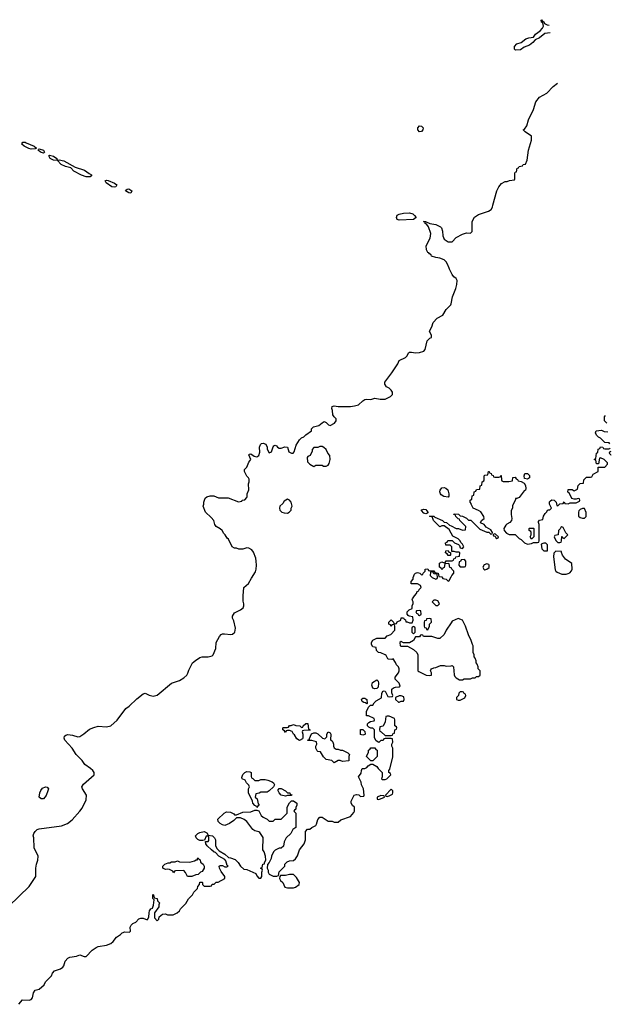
# Model space of a CAD drawing. Header units: inches. Extents: x 2674045 to 2721798, y 838094 to 949477.
# Tile 18 of 27: x 2705757 to 2711575, y 902772 to 912454. Entities that reach past the tile are written whole.
import ezdxf

# ---------------------------------------------------------------- set-up
doc = ezdxf.new("R2010")
doc.units = ezdxf.units.IN
doc.header["$MEASUREMENT"] = 0
for name, color, linetype in [('C7900', 7, 'Continuous'), ('C7901', 7, 'Continuous'), ('C7910', 7, 'Continuous'), ('C7911', 7, 'Continuous')]:
    doc.layers.add(name, color=color, linetype=linetype)

msp = doc.modelspace()

# ---------------------------------------------------------------- linework, layer by layer
at = {"layer": 'C7900', "color": 5}
for points, elevation in [([(2710000, 909967.5), (2709983.9, 910000)], 40), ([(2705650, 903736), (2705850, 903931.3), (2705915.3, 904030), (2705915.3, 904110), (2705922, 904150), (2705935.3, 904190), (2705938, 904230), (2705898, 904310), (2705895.3, 904410), (2705889, 904430), (2705895.3, 904450), (2705908.7, 904470), (2705928.7, 904490), (2705950, 904498.8), (2706167.5, 904527.5), (2706228.7, 904550), (2706274.8, 904585.2), (2706350, 904672), (2706370, 904702), (2706410, 904782), (2706414, 904830), (2706375.3, 904890), (2706368.7, 904910), (2706384.1, 904935.9), (2706488.7, 905030), (2706489.2, 905050), (2706477, 905070), (2706454.5, 905090), (2706398, 905130), (2706370, 905169.3), (2706313.2, 905230), (2706274, 905290), (2706202, 905370), (2706194, 905390), (2706198, 905410), (2706210, 905418.4), (2706230, 905423.7), (2706277.4, 905417.4), (2706330, 905402.8), (2706350, 905406), (2706389.5, 905430.5), (2706443.3, 905476.7), (2706485.1, 905494.9), (2706530, 905506.4), (2706610, 905500.3), (2706652.3, 905510), (2706714.3, 905565.7), (2706800.8, 905679.2), (2706835.2, 905704.8), (2706910, 905776.3), (2706970, 905824.7), (2706991.1, 905831.1), (2707030, 905811.3), (2707070, 905801), (2707108.9, 905811.1), (2707250, 905931.3), (2707330, 905956), (2707370, 905980.7), (2707400.9, 906010), (2707411.5, 906028.5), (2707420.9, 906059.1), (2707455.3, 906130), (2707486.2, 906153.8), (2707530, 906182), (2707550, 906188), (2707611.9, 906188.1), (2707650, 906198.8), (2707661.2, 906210), (2707686, 906270), (2707689.6, 906330), (2707720.9, 906390), (2707739, 906410), (2707750, 906415.5), (2707770, 906415.5), (2707832.1, 906407.9), (2707850, 906410.8), (2707872.7, 906430), (2707880.9, 906470), (2707862, 906542), (2707849, 906570), (2707849, 906590), (2707870, 906621), (2707928, 906650), (2707955.3, 906670), (2707962, 906690), (2707962, 906710), (2707954.6, 906734.6), (2707953.2, 906790), (2707962, 906870), (2708008.7, 906910), (2708036.5, 906963.5), (2708076.5, 907023.5), (2708084, 907050), (2708085.2, 907090), (2708084, 907130), (2708078, 907158), (2708058, 907218), (2708040.4, 907240.4), (2708010, 907258), (2707990, 907262), (2707950, 907249), (2707911.1, 907248.9), (2707890, 907258), (2707870, 907258), (2707846, 907270), (2707810, 907346), (2707796.4, 907356.4), (2707778, 907390), (2707763.1, 907403.1), (2707748, 907430), (2707730, 907448), (2707688, 907470), (2707675.3, 907490), (2707666, 907530), (2707640.4, 907560.4), (2707586, 907610), (2707562, 907670), (2707568.7, 907690), (2707569.1, 907710.9), (2707582, 907750), (2707598, 907762), (2707630, 907772), (2707667.3, 907772.7), (2707712.7, 907752.7), (2707807.3, 907752.7), (2707910, 907714), (2707942, 907718), (2707946, 907730), (2707970, 907734), (2707990, 907754), (2707995.3, 907764.7), (2707994, 907790), (2708009, 907830), (2708008.7, 907890), (2708015.3, 907910), (2708014.6, 907934.6), (2708008.4, 907948.4), (2707990, 907966), (2707968, 908010), (2707968, 908030), (2707990, 908054), (2708010, 908102), (2708028.7, 908130), (2708010, 908174), (2708018, 908182), (2708030, 908184.7), (2708062.8, 908162.8), (2708090, 908156), (2708108.7, 908170), (2708119, 908201), (2708115.3, 908250), (2708124.7, 908275.3), (2708134.6, 908285.4), (2708150.9, 908290.9), (2708178.8, 908278.8), (2708191.3, 908250), (2708191.3, 908230), (2708210, 908194), (2708234.6, 908205.4), (2708250, 908254), (2708256.4, 908263.6), (2708270, 908271.3), (2708283.6, 908263.6), (2708292, 908250), (2708310, 908241), (2708330, 908241), (2708364.7, 908255.3), (2708390, 908251.3), (2708404.7, 908204.7), (2708430, 908192), (2708447.3, 908192.7), (2708456.4, 908203.6), (2708475.3, 908270), (2708510, 908322), (2708530, 908342), (2708550, 908352), (2708570, 908372), (2708626, 908410), (2708628, 908430), (2708648, 908450), (2708698, 908462), (2708730, 908491.3), (2708750, 908502), (2708770, 908494), (2708794, 908470), (2708810, 908462), (2708852.9, 908487.1), (2708868.7, 908510), (2708868.4, 908528.4), (2708848, 908550), (2708838, 908570), (2708834, 908610), (2708825.2, 908630), (2708830, 908651.3), (2708850, 908656), (2708890.6, 908650.6), (2709009.1, 908650.9), (2709050, 908656), (2709090, 908666.8), (2709130, 908706), (2709150, 908718), (2709170, 908721), (2709210, 908718), (2709248, 908732), (2709301.4, 908721.4), (2709350, 908723), (2709402, 908750), (2709422, 908770), (2709422, 908790), (2709408.7, 908810), (2709389.3, 908829.3), (2709364.1, 908844.1), (2709348.7, 908870), (2709348.7, 908890), (2709356.5, 908903.5), (2709418, 908982), (2709475.3, 909070), (2709490, 909102), (2709550, 909132), (2709568, 909150), (2709581.2, 909178.8), (2709590, 909184.7), (2709610, 909186), (2709650, 909178.8), (2709690, 909181), (2709730, 909196), (2709744, 909210), (2709762.7, 909297.3), (2709790, 909322), (2709806, 909330), (2709806, 909350), (2709788, 909390), (2709810, 909434), (2709824, 909476), (2709860.9, 909519.1), (2709919, 909550), (2709950, 909604.7), (2709998, 909650), (2710000, 909660.5)], 40), ([(2710000, 907405.6), (2709980.4, 907440.4), (2709930, 907478), (2709910, 907478), (2709890, 907468), (2709886, 907470), (2709828, 907530), (2709818, 907558), (2709807.3, 907567.3), (2709792.7, 907567.3), (2709788, 907572), (2709830, 907571.3), (2709841, 907561), (2709914, 907530), (2709932.7, 907512.7), (2709954, 907510), (2709983.6, 907483.6), (2710000, 907475.8)], 20), ([(2710000, 907276), (2709990, 907286), (2709947.3, 907287.3), (2709946, 907310), (2709962, 907318), (2709968.4, 907331.6), (2710000, 907333.4)], 20), ([(2710000, 907062.7), (2709987.3, 907067.3), (2709982, 907102), (2709970, 907106), (2709938, 907102), (2709932.7, 907067.3), (2709918, 907062), (2709912.7, 907047.3), (2709907.3, 907047.3), (2709902, 907062), (2709886, 907070), (2709886, 907110), (2709910, 907122), (2709930, 907114), (2709942, 907118), (2709950, 907134), (2710000, 907134)], 20), ([(2705750, 902772), (2705784, 902816), (2705850, 902811.3), (2705870, 902818), (2705884.7, 902835.3), (2705894, 902886), (2705908, 902910), (2705950, 902921), (2705996.5, 902963.5), (2706010, 902992), (2706069, 903051), (2706080.2, 903079.8), (2706100.2, 903099.8), (2706159.5, 903120.5), (2706182.5, 903137.5), (2706192.7, 903150), (2706204.8, 903195.2), (2706230, 903226.8), (2706250, 903234.8), (2706316, 903244), (2706350, 903258), (2706390, 903242), (2706410, 903242), (2706470, 903304.7), (2706510, 903331), (2706530, 903341), (2706610, 903354.8), (2706653.2, 903370), (2706677.2, 903390), (2706710, 903432), (2706750, 903458), (2706764.1, 903475.9), (2706790, 903484), (2706838, 903482), (2706848.4, 903491.6), (2706845.2, 903530), (2706854, 903550), (2706870, 903566), (2706900.4, 903579.6), (2706929.1, 903610.9), (2706950, 903618.8), (2706970, 903618.8), (2707010, 903602), (2707015.3, 903604.7), (2707028.7, 903630), (2707029, 903670), (2707035.3, 903690), (2707048, 903710), (2707062, 903718), (2707074.6, 903745.4), (2707078, 903798), (2707067.3, 903812.7), (2707068, 903852), (2707072, 903850), (2707078, 903818), (2707110, 903814), (2707112, 903790), (2707130.8, 903770), (2707124.7, 903750), (2707124.7, 903730), (2707082, 903670), (2707083.6, 903623.6), (2707110, 903594), (2707126, 903610), (2707127.3, 903632.7), (2707160.4, 903659.6), (2707190, 903662), (2707210, 903652), (2707267.3, 903652.7), (2707306, 903670), (2707328.4, 903691.6), (2707338, 903710), (2707390, 903762), (2707418, 903810), (2707458, 903850), (2707470, 903874), (2707506, 903910), (2707508, 903930), (2707526, 903950), (2707527.3, 903972.7), (2707550, 903974), (2707554, 903970), (2707554, 903950), (2707570, 903934), (2707630, 903934), (2707642, 903938), (2707650, 903954), (2707670, 903954), (2707688.4, 903971.6), (2707710, 903972), (2707775.3, 904010), (2707775.3, 904030), (2707739, 904079), (2707722, 904110), (2707718, 904130), (2707730, 904136), (2707750, 904136), (2707774.6, 904125.4), (2707795.3, 904124.7), (2707806, 904130), (2707796.4, 904136.4), (2707783.1, 904183.1), (2707775.3, 904195.3), (2707715.3, 904230), (2707684, 904264), (2707670, 904269), (2707642, 904290), (2707602, 904330), (2707588, 904350), (2707586, 904374), (2707610, 904374), (2707616.4, 904383.6), (2707618, 904418), (2707610, 904426), (2707590, 904426), (2707574, 904386), (2707558, 904382), (2707530, 904383.7), (2707510, 904393.2), (2707493.2, 904410), (2707485.2, 904430), (2707509.3, 904450.7), (2707530, 904461), (2707570, 904471.3), (2707596.9, 904456.9), (2707610, 904434), (2707652, 904430), (2707672, 904410), (2707682, 904390), (2707682, 904330), (2707699.6, 904299.6), (2707719.6, 904279.6), (2707774, 904250), (2707810, 904214), (2707830, 904212), (2707875.3, 904195.3), (2707906.4, 904166.4), (2707930, 904132), (2707962, 904102), (2707990, 904098), (2708078, 904058), (2708090, 904034), (2708110, 904014), (2708130, 904014), (2708138, 904030), (2708138, 904070), (2708146, 904090), (2708142, 904102), (2708126, 904110), (2708142, 904118), (2708148.9, 904151.1), (2708166, 904154), (2708166, 904166), (2708178, 904190), (2708175.3, 904230), (2708162, 904270), (2708148.9, 904291.1), (2708152.9, 904412.9), (2708120.2, 904460.2), (2708109.1, 904469.1), (2708070, 904479), (2708049.3, 904489.3), (2707990, 904568), (2707966, 904590), (2707930, 904606), (2707890, 904606), (2707862, 904578), (2707822, 904550), (2707774, 904530), (2707750, 904535.3), (2707729.1, 904549.1), (2707708, 904570), (2707707.3, 904592.7), (2707769.2, 904650.8), (2707790, 904664.7), (2707830, 904662), (2707863.6, 904643.6), (2707870, 904634), (2707890, 904634), (2707950, 904662), (2708030, 904664.7), (2708070, 904682), (2708090, 904682), (2708110, 904674), (2708132, 904630), (2708150, 904612), (2708191.6, 904591.6), (2708210, 904574), (2708250, 904574), (2708270, 904592), (2708330, 904592), (2708386, 904650), (2708388, 904710), (2708410, 904754), (2708430, 904774), (2708450, 904774), (2708482, 904750), (2708482, 904730), (2708472.7, 904707.3), (2708472, 904690), (2708458, 904682), (2708454, 904670), (2708471.3, 904650), (2708474, 904510), (2708442, 904490), (2708422, 904450), (2708378, 904410), (2708358, 904370), (2708350, 904328), (2708330, 904308), (2708310, 904308), (2708270, 904288), (2708252, 904270), (2708232, 904230), (2708230, 904206), (2708210, 904166), (2708192.7, 904147.3), (2708192, 904110), (2708202, 904090), (2708202, 904070), (2708211.6, 904051.6), (2708250, 904032), (2708287.3, 904032.7), (2708302, 904038), (2708310, 904074), (2708366, 904130), (2708366, 904150), (2708387.3, 904172.7), (2708410, 904182), (2708450, 904184.7), (2708470, 904202), (2708489.1, 904230.9), (2708509.5, 904290.5), (2708555.3, 904350), (2708568.7, 904390), (2708567.3, 904472.7), (2708587.3, 904492.7), (2708610, 904494), (2708628.4, 904511.6), (2708668.4, 904531.6), (2708676.4, 904543.6), (2708689.1, 904590.9), (2708708.9, 904611.1), (2708730, 904612), (2708790, 904572), (2708830, 904572), (2708850, 904562), (2708890, 904562), (2708914.6, 904585.4), (2709010, 904618), (2709043.1, 904656.9), (2709048.7, 904670), (2709048, 904710), (2709030, 904728), (2709018, 904750), (2709018, 904770), (2709046, 904830), (2709070, 904834), (2709091.6, 904831.6), (2709110, 904814), (2709142, 904818), (2709146, 904830), (2709138, 904890), (2709118, 904930), (2709116.4, 904956.4), (2709088, 905010), (2709116.4, 905043.6), (2709118, 905070), (2709126, 905090), (2709150, 905092), (2709170, 905102), (2709183.1, 905116.9), (2709210, 905134), (2709230, 905134), (2709270, 905112), (2709282, 905090), (2709322, 905050), (2709322, 905010), (2709314, 904990), (2709323.6, 904983.6), (2709350, 904982), (2709366, 904990), (2709406, 905030), (2709402, 905042), (2709386, 905050), (2709386, 905070), (2709396.4, 905083.6), (2709426, 905206), (2709426, 905290), (2709418, 905310), (2709418, 905330), (2709426, 905350), (2709422, 905382), (2709410, 905386), (2709350, 905386), (2709338, 905382), (2709330, 905366), (2709310, 905366), (2709290, 905346), (2709262, 905362), (2709247.3, 905392.7), (2709246, 905470), (2709230, 905486), (2709210, 905488), (2709190, 905498), (2709178, 905510), (2709178, 905530), (2709190, 905542), (2709208.4, 905551.6), (2709242, 905558), (2709246, 905570), (2709242, 905582), (2709187.3, 905607.3), (2709166, 905610), (2709166, 905650), (2709187.3, 905692.7), (2709207.3, 905712.7), (2709230, 905714), (2709243.1, 905736.9), (2709263.1, 905756.9), (2709315.3, 905784.7), (2709318, 905830), (2709330, 905854), (2709351.1, 905851.1), (2709378, 905798), (2709390, 905794), (2709422, 905798), (2709426, 905810), (2709416.4, 905836.4), (2709418, 905870), (2709434.6, 905885.4), (2709451.6, 905891.6), (2709487.3, 905892.7), (2709498, 905902), (2709488, 905930), (2709448, 905970), (2709448, 905990), (2709482, 906030), (2709488.7, 906050), (2709488.7, 906070), (2709482, 906090), (2709462, 906110), (2709452.9, 906132.9), (2709430, 906168), (2709416, 906164), (2709385.2, 906165.2), (2709378, 906170), (2709360.4, 906200.4), (2709350, 906208), (2709307.3, 906227.3), (2709286, 906230), (2709266, 906250), (2709262, 906282), (2709230, 906286), (2709218, 906310), (2709218, 906330), (2709230, 906352), (2709270, 906374), (2709350, 906374), (2709370, 906394), (2709406, 906410), (2709446, 906450), (2709446, 906490), (2709442, 906502), (2709430, 906506), (2709418, 906502), (2709410, 906486), (2709402, 906502), (2709386, 906510), (2709388, 906530), (2709410, 906552), (2709434, 906530), (2709438, 906518), (2709450, 906514), (2709462, 906518), (2709468.4, 906531.6), (2709506, 906550), (2709508.7, 906571.3), (2709532, 906572), (2709538, 906558), (2709551.6, 906551.6), (2709554, 906534), (2709566, 906534), (2709590, 906522), (2709615.3, 906524.7), (2709628, 906550), (2709622, 906582), (2709588.4, 906588.4), (2709576.4, 906596.4), (2709566, 906610), (2709566, 906630), (2709586, 906650), (2709615.3, 906664.7), (2709618, 906690), (2709627.3, 906712.7), (2709628, 906730), (2709618, 906750), (2709620.4, 906759.6), (2709638, 906790), (2709658, 906810), (2709666, 906830), (2709682, 906838), (2709686, 906850), (2709706, 906870), (2709698, 906890), (2709670, 906906), (2709607.3, 906907.3), (2709608, 906930), (2709627.3, 906952.7), (2709627.3, 906967.3), (2709638, 907002), (2709650, 907012), (2709670, 907018), (2709691.6, 907011.6), (2709710, 906994), (2709722, 906998), (2709726, 907010), (2709746, 907030), (2709746, 907050), (2709770, 907054), (2709778, 907038), (2709790, 907034), (2709830, 907034), (2709838, 907018), (2709872.7, 907012.7), (2709878, 906978), (2709910, 906974), (2709918, 906958), (2709950, 906954), (2709970, 906934), (2709982, 906938), (2710000, 906977)], 20), ([(2710000, 906523), (2709951.3, 906450), (2709930, 906408), (2709890, 906368.7), (2709869.2, 906369.2), (2709810, 906388.7), (2709728, 906388), (2709722, 906402), (2709710, 906406), (2709698, 906402), (2709690, 906386), (2709650, 906386), (2709630, 906348), (2709590, 906326), (2709530, 906326), (2709510, 906338), (2709494, 906330), (2709498, 906298), (2709510, 906294), (2709570, 906294), (2709630, 906262), (2709662, 906230), (2709672, 906210), (2709674, 906050), (2709683.6, 906043.6), (2709754, 906010), (2709790, 906004.7), (2709806, 906010), (2709806, 906030), (2709798, 906050), (2709800.4, 906059.6), (2709806, 906070), (2709830, 906082), (2709850, 906084.7), (2709896.4, 906103.6), (2709930, 906104.7), (2709950, 906098), (2710000, 906101.3)], 20)]:
    msp.add_lwpolyline(points, dxfattribs=dict(at, elevation=elevation))
for points, elevation in [([(2708730, 908258), (2708710, 908258), (2708688.4, 908248.4), (2708650, 908246), (2708632.7, 908227.3), (2708632, 908210), (2708612, 908170), (2708590, 908158), (2708584.7, 908150), (2708586.4, 908106.4), (2708610, 908082), (2708650, 908062), (2708670, 908072), (2708710, 908074), (2708730, 908074), (2708744.7, 908064.7), (2708770, 908064.7), (2708790, 908072), (2708799, 908090), (2708809, 908130), (2708808, 908170), (2708788, 908190), (2708770, 908226), (2708748.4, 908248.4)], 40), ([(2709970, 907758), (2709926.8, 907766.8), (2709901.6, 907781.6), (2709896, 907790), (2709889.2, 907810), (2709892.1, 907827.9), (2709910, 907850.7), (2709930, 907853.4), (2709948.1, 907848.1), (2709967.3, 907830), (2709978.8, 907790), (2709978, 907770)], 20), ([(2708390, 907738), (2708359.6, 907720.4), (2708343.6, 907696.4), (2708314, 907670), (2708312, 907650), (2708314, 907630), (2708334, 907610), (2708356.4, 907603.6), (2708390, 907602), (2708406, 907610), (2708426, 907630), (2708428, 907650), (2708438, 907670), (2708428, 907710), (2708410, 907728)], 40), ([(2709750, 907595.3), (2709730, 907602), (2709710, 907628), (2709710, 907634), (2709730, 907642), (2709750, 907638), (2709772, 907610), (2709770, 907606), (2709762, 907598)], 20), ([(2709970, 907186), (2709962, 907202), (2709946, 907210), (2709947.3, 907232.7), (2709970, 907234), (2709978, 907218), (2709994, 907214), (2709994, 907190), (2709990, 907186)], 20), ([(2709810, 907026), (2709798, 907022), (2709794, 906990), (2709814, 906970), (2709850, 906954), (2709862, 906958), (2709866, 906970), (2709862, 907002), (2709830, 907006), (2709822, 907022)], 20), ([(2709850, 906746), (2709830, 906746), (2709814, 906730), (2709850, 906694), (2709870, 906694), (2709886, 906710), (2709870, 906738)], 20), ([(2709690, 906646), (2709658, 906642), (2709654, 906630), (2709658, 906618), (2709672.7, 906612.7), (2709678, 906598), (2709690, 906594), (2709706, 906610), (2709702, 906642)], 20), ([(2709790, 906566), (2709758, 906562), (2709752.7, 906547.3), (2709738, 906542), (2709734, 906530), (2709734, 906490), (2709738, 906478), (2709752.7, 906472.7), (2709758, 906458), (2709770, 906454), (2709786, 906490), (2709786, 906510), (2709806, 906530), (2709802, 906562)], 20), ([(2709630, 906486), (2709618, 906482), (2709614, 906470), (2709614, 906430), (2709630, 906414), (2709646, 906430), (2709646, 906470), (2709642, 906482)], 20), ([(2709250, 905875.3), (2709230, 905882), (2709219, 905910), (2709225.2, 905934.8), (2709270, 905962), (2709282, 905950), (2709284.7, 905930), (2709282, 905890), (2709270, 905878)], 20), ([(2709170, 905726), (2709158, 905738), (2709140.4, 905740.4), (2709126, 905750), (2709118, 905770), (2709123.1, 905776.9), (2709130, 905782), (2709150, 905782), (2709172, 905770), (2709174, 905730)], 20), ([(2709510, 905806), (2709490, 905806), (2709454, 905790), (2709454, 905770), (2709482, 905742), (2709490, 905742), (2709510, 905754), (2709530, 905754), (2709538, 905770), (2709534.6, 905794.6)], 20), ([(2709390, 905606), (2709370, 905606), (2709358, 905602), (2709352, 905550), (2709331.6, 905508.4), (2709298, 905502), (2709294, 905470), (2709298, 905458), (2709312.7, 905452.7), (2709350, 905414), (2709410, 905414), (2709422, 905418), (2709427.3, 905432.7), (2709442, 905438), (2709446, 905470), (2709462, 905478), (2709466, 905490), (2709462, 905502), (2709446, 905510), (2709446, 905570), (2709442, 905582)], 20), ([(2708510, 905366), (2708483.1, 905383.1), (2708460.4, 905420.4), (2708448.7, 905428.7), (2708435.3, 905455.3), (2708410, 905466), (2708390, 905466), (2708378, 905462), (2708370, 905446), (2708362, 905462), (2708346, 905470), (2708346, 905490), (2708350, 905494), (2708387.3, 905492.7), (2708402, 905498), (2708410, 905512), (2708427.3, 905512.7), (2708450, 905522), (2708472.7, 905512.7), (2708511.3, 905511.3), (2708530, 905494), (2708542, 905498), (2708546, 905510), (2708570, 905534), (2708590, 905534), (2708598, 905478), (2708610, 905474), (2708612, 905468), (2708550, 905466), (2708538, 905462), (2708534, 905450), (2708542, 905430), (2708542, 905390), (2708538, 905382)], 20), ([(2709130, 905418), (2709110, 905426), (2709107.3, 905472.7), (2709130, 905474), (2709150, 905454), (2709154, 905430), (2709150, 905426)], 20), ([(2708870, 905282), (2708890, 905282), (2708912, 905272), (2708930, 905271.3), (2708985.4, 905245.4), (2709002, 905230), (2708994, 905210), (2708992.7, 905167.3), (2708930, 905158), (2708910, 905168), (2708890, 905168), (2708850, 905148), (2708826, 905170), (2708770, 905178), (2708744.7, 905204.7), (2708714.6, 905254.6), (2708690, 905258), (2708683.1, 905263.1), (2708668, 905290), (2708668.4, 905311.6), (2708678, 905330), (2708674.6, 905354.6), (2708630, 905366), (2708587.3, 905367.3), (2708594, 905374), (2708606, 905374), (2708606, 905386), (2708627.3, 905432.7), (2708650, 905442), (2708670, 905442), (2708690, 905432), (2708734, 905390), (2708758, 905382), (2708778, 905402), (2708778, 905430), (2708789.3, 905450.7), (2708810, 905442), (2708818, 905430), (2708812.7, 905372.7), (2708830, 905362), (2708838, 905350), (2708844.7, 905330), (2708842, 905310), (2708850, 905294)], 20), ([(2709210, 905166), (2709168, 905210), (2709187.3, 905252.7), (2709188, 905270), (2709202, 905278), (2709210, 905294), (2709250, 905294), (2709258, 905278), (2709274, 905270), (2709272, 905210), (2709230, 905166)], 20), ([(2708070, 904974), (2708110, 904974), (2708130, 904982), (2708170, 904982), (2708196.9, 904976.9), (2708239.8, 904959.8), (2708252, 904950), (2708262, 904930), (2708254, 904910), (2708212, 904870), (2708190, 904858), (2708130, 904858), (2708111.6, 904848.4), (2708078, 904842), (2708074, 904810), (2708091.6, 904791.6), (2708102, 904742), (2708112, 904730), (2708098, 904722), (2708090, 904706), (2708082, 904722), (2708070, 904726), (2708048.4, 904748.4), (2708048, 904770), (2708008, 904850), (2708006, 904890), (2708018, 904910), (2708010, 904926), (2707988, 904950), (2707975.3, 904975.3), (2707946, 904990), (2707942, 905002), (2707950, 905032), (2707970, 905052), (2707990, 905062), (2708019.6, 905059.6), (2708034, 905050), (2708032.7, 905012.7), (2708038, 904998), (2708050, 904994)], 20), ([(2705970, 904792.6), (2705948.7, 904810), (2705955.6, 904850), (2705964.9, 904875.1), (2705982.4, 904897.6), (2706010, 904910.2), (2706027.4, 904907.4), (2706039, 904890), (2706034.7, 904870), (2706016.2, 904823.8), (2705990, 904794)], 40), ([(2708370, 904818), (2708328, 904830), (2708308, 904850), (2708298, 904870), (2708300.4, 904879.6), (2708310, 904894), (2708330, 904894), (2708372, 904870), (2708390, 904852), (2708414, 904850), (2708418, 904838), (2708432.7, 904832.7), (2708430, 904826), (2708390, 904826)], 20), ([(2709410, 904886), (2709354, 904830), (2709358, 904818), (2709370, 904814), (2709390, 904822), (2709422, 904838), (2709426, 904850), (2709426, 904870)], 20), ([(2709310, 904826), (2709274, 904810), (2709274, 904790), (2709290, 904784.7), (2709346, 904810), (2709342, 904822)], 20), ([(2707450, 904028.7), (2707408, 904030), (2707388.9, 904068.9), (2707370, 904088), (2707290, 904086), (2707278, 904082), (2707270, 904066), (2707262, 904082), (2707230, 904098), (2707210, 904102), (2707190, 904098), (2707170, 904106), (2707166, 904110), (2707166, 904130), (2707186, 904150), (2707216.4, 904163.6), (2707235.3, 904164.7), (2707251.6, 904171.6), (2707287.3, 904172.7), (2707310, 904182), (2707330, 904174), (2707430, 904171.3), (2707476.4, 904183.6), (2707494, 904194), (2707506, 904194), (2707506, 904206), (2707511.6, 904211.6), (2707518, 904198), (2707531.6, 904191.6), (2707534, 904170), (2707562, 904150), (2707571.3, 904130), (2707571.3, 904110), (2707550, 904078), (2707534, 904070), (2707512.7, 904047.3), (2707490, 904046)], 20), ([(2708410, 904048.7), (2708370, 904038), (2708322, 904038), (2708314, 904030), (2708312, 904010), (2708322, 903990), (2708344.7, 903970), (2708364.7, 903924.7), (2708390, 903918), (2708450, 903918), (2708470, 903924.7), (2708506, 903950), (2708508, 903970), (2708478, 904018), (2708450, 904048)], 20)]:
    msp.add_lwpolyline(points, close=True, dxfattribs=dict(at, elevation=elevation))
at = {"layer": 'C7901', "color": 5, "elevation": 40}
for points in [[(2709690, 911351.6), (2709671.6, 911370), (2709671.6, 911390), (2709690, 911410.3), (2709710, 911405.5), (2709725.5, 911390), (2709720.4, 911370), (2709710, 911355.1)], [(2705870, 911182), (2705847.2, 911187.2), (2705801.2, 911210), (2705777.2, 911230), (2705780.2, 911239.8), (2705788, 911250), (2705810.3, 911250.3), (2705821.7, 911241.7), (2705898, 911210), (2705922, 911190), (2705910, 911185.2)], [(2705990, 911142.7), (2705961.2, 911150), (2705939, 911170), (2705941.2, 911178.8), (2705950, 911184.7), (2705990, 911170.7), (2706001, 911150)], [(2706132, 911072), (2706144, 911076), (2706190, 911066.8), (2706303.4, 911003.4), (2706394.4, 910974.4), (2706441.1, 910941.1), (2706464.7, 910930), (2706462, 910918), (2706450, 910909.5), (2706409.7, 910909.7), (2706363.8, 910923.8), (2706290, 910962.9), (2706258.9, 910998.9), (2706208.7, 911010), (2706165.2, 911030), (2706130, 911068.7), (2706090, 911074), (2706055.3, 911090), (2706044, 911116), (2706050, 911122), (2706090, 911113.4), (2706122, 911090), (2706122, 911082)], [(2706690, 910806.6), (2706664, 910810), (2706609, 910850), (2706598, 910870), (2706610, 910876), (2706628.9, 910871.1), (2706690, 910846), (2706712, 910830), (2706702, 910810)], [(2706850, 910749.6), (2706829, 910750), (2706799, 910770), (2706802, 910778), (2706813.2, 910786.8), (2706831, 910790), (2706861, 910770)], [(2709490, 910482), (2709469.2, 910490), (2709462.7, 910510), (2709469.6, 910530.4), (2709490, 910542), (2709530, 910551.3), (2709590, 910556), (2709623.4, 910543.4), (2709641, 910530), (2709656, 910510), (2709630, 910489.5)]]:
    msp.add_lwpolyline(points, close=True, dxfattribs=at)
msp.add_lwpolyline([(2709983.9, 910000), (2709979, 910010), (2709965.2, 910050), (2709950, 910074), (2709930, 910093.2), (2709890, 910109.2), (2709850, 910115.3), (2709806, 910130), (2709802, 910142), (2709786, 910150), (2709782, 910162), (2709770, 910166), (2709758, 910190), (2709755.3, 910230), (2709793.2, 910306.8), (2709801.2, 910350), (2709778, 910418), (2709761.2, 910441.2), (2709744, 910450), (2709746, 910466), (2709734, 910466), (2709729.1, 910470.9), (2709749, 910471), (2709790.4, 910450.4), (2709850, 910439.3), (2709895.9, 910415.9), (2709905.8, 910405.8), (2709915.9, 910375.9), (2709919.3, 910330), (2709930, 910294.8), (2709970, 910268.2), (2710000, 910270.3)], dxfattribs=at)
at = {"layer": 'C7910', "color": 5}
for points, elevation in [([(2710000, 909660.5), (2710013.2, 909730), (2710045.2, 909810), (2710055.3, 909850), (2710058, 909890), (2710048, 909910), (2710025.6, 909925.6), (2710008.7, 909950), (2710000, 909967.5)], 40), ([(2711529.6, 908487.4), (2711508, 908510), (2711508, 908550), (2711518.8, 908562)], 20), ([(2711559, 908283.6), (2711552.9, 908292.9), (2711510, 908298), (2711470, 908338), (2711450, 908348), (2711430, 908368), (2711418, 908390), (2711426, 908410), (2711476.9, 908416.9), (2711505.4, 908405.4), (2711542, 908401.5)], 20), ([(2710000, 907475.8), (2710050, 907452), (2710071.6, 907451.6), (2710110, 907434), (2710142, 907438), (2710146, 907470), (2710086, 907530), (2710082, 907542), (2710070, 907546), (2710046, 907570), (2710042, 907582), (2710026, 907590), (2710030, 907594), (2710071.6, 907591.6), (2710090, 907574), (2710111.6, 907571.6), (2710151.6, 907551.6), (2710170, 907534), (2710192.7, 907532.7), (2710283.6, 907443.6), (2710350, 907414), (2710370, 907414), (2710390, 907394), (2710402, 907398), (2710406, 907410), (2710390, 907438), (2710343.1, 907463.1), (2710326, 907490), (2710287.3, 907507.3), (2710298, 907530), (2710326, 907550), (2710322, 907570), (2710293.2, 907613.2), (2710269.1, 907629.1), (2710218, 907650), (2710198, 907690), (2710198, 907698), (2710186, 907710), (2710186, 907730), (2710202, 907738), (2710207.3, 907772.7), (2710222, 907778), (2710227.3, 907812.7), (2710242, 907818), (2710250, 907834), (2710282, 907838), (2710286, 907870), (2710302, 907878), (2710306, 907910), (2710322, 907918), (2710326, 907930), (2710326, 907970), (2710330, 907974), (2710362, 907978), (2710367.3, 908012.7), (2710372.7, 908012.7), (2710378, 907998), (2710392.7, 907992.7), (2710398, 907978), (2710412.7, 907972.7), (2710418, 907958), (2710430, 907954), (2710470, 907954), (2710482, 907958), (2710487.3, 907972.7), (2710492.7, 907972.7), (2710494, 907930), (2710498, 907918), (2710510, 907914), (2710567.3, 907912.7), (2710602, 907918), (2710607.3, 907952.7), (2710630, 907954), (2710638, 907938), (2710652.7, 907932.7), (2710658, 907918), (2710690, 907914), (2710716.9, 907896.9), (2710730, 907874), (2710735.3, 907844.7), (2710730.9, 907829.1), (2710719.6, 907820.4), (2710670, 907755.3), (2710646, 907746), (2710634, 907746), (2710634, 907734), (2710603.6, 907676.4), (2710602, 907650), (2710591.6, 907628.4), (2710591, 907590), (2710597.3, 907550), (2710594.8, 907530), (2710578, 907510), (2710546.8, 907493.2), (2710538, 907482), (2710518, 907450), (2710522, 907430), (2710545.4, 907405.4), (2710570, 907392), (2710630, 907392), (2710670, 907352), (2710690, 907342), (2710722, 907310), (2710750, 907298), (2710790, 907302), (2710810, 907314), (2710850, 907314), (2710862, 907318), (2710866, 907330), (2710866, 907490), (2710858, 907510), (2710860.4, 907519.6), (2710868.4, 907531.6), (2710902, 907538), (2710908.4, 907571.6), (2710923.1, 907596.9), (2710938, 907610), (2710950, 907634), (2710970, 907634), (2710986, 907650), (2710968, 907690), (2710968.4, 907711.6), (2710976.4, 907723.6), (2710990, 907732), (2711014, 907730), (2711032, 907710), (2711038, 907678), (2711050, 907674), (2711070, 907694), (2711102, 907698), (2711110, 907714), (2711118, 907698), (2711150, 907694), (2711170, 907702), (2711230, 907702), (2711262, 907718), (2711266, 907730), (2711262, 907742), (2711250, 907746), (2711230, 907738), (2711210, 907738), (2711187.3, 907747.3), (2711162, 907802), (2711148.4, 907808.4), (2711150, 907834), (2711190, 907834), (2711210, 907822), (2711242, 907838), (2711250, 907874), (2711270, 907894), (2711302, 907898), (2711306, 907930), (2711330, 907954), (2711370, 907954), (2711382, 907958), (2711396.4, 907983.6), (2711446, 908010), (2711447.3, 908052.7), (2711510, 908054), (2711538, 908082), (2711538, 908098), (2711506, 908130), (2711470, 908146), (2711458, 908142), (2711450, 908086), (2711428, 908088), (2711422, 908122), (2711406, 908130), (2711422, 908138), (2711428.4, 908191.6), (2711442, 908198), (2711446, 908230), (2711462, 908238), (2711467.3, 908252.7), (2711492, 908252), (2711498, 908238), (2711510, 908234), (2711550, 908234), (2711562, 908238), (2711564.6, 908245.2)], 20), ([(2711570.2, 908206.4), (2711558, 908202), (2711554, 908190), (2711570, 908174), (2711574.9, 908174)], 20), ([(2710000, 907333.4), (2710010, 907334), (2710034, 907310), (2710072, 907292), (2710082, 907282), (2710090, 907262), (2710110, 907254), (2710126, 907270), (2710110, 907298), (2710094, 907314), (2710088, 907330), (2710070, 907348), (2710016.4, 907376.4), (2710000, 907405.6)], 20), ([(2710000, 907134), (2710010, 907134), (2710022, 907138), (2710027.3, 907152.7), (2710042, 907158), (2710047.3, 907172.7), (2710082, 907178), (2710086, 907210), (2710078, 907218), (2710050, 907218), (2710030, 907226), (2710006, 907226), (2710006, 907270), (2710000, 907276)], 20), ([(2710000, 906977), (2710006, 906990), (2710026, 907010), (2710026, 907030), (2710006, 907050), (2710002, 907062), (2710000, 907062.7)], 20), ([(2710000, 906101.3), (2710010, 906102), (2710022, 906090), (2710031.1, 906011.1), (2710036.9, 905996.9), (2710050, 905982), (2710083.6, 905963.6), (2710110, 905962), (2710128.9, 905971.1), (2710190, 905972), (2710210, 905982), (2710236.4, 905983.6), (2710250, 905994), (2710270, 905994), (2710286, 906010), (2710286, 906050), (2710266, 906070), (2710266, 906090), (2710256.4, 906116.4), (2710246, 906130), (2710246, 906150), (2710236.4, 906176.4), (2710226, 906190), (2710226, 906210), (2710218, 906230), (2710216.4, 906296.4), (2710208.9, 906308.9), (2710198, 906350), (2710170, 906406), (2710142, 906490), (2710110, 906548), (2710070, 906566), (2710010, 906538), (2710000, 906523)], 20)]:
    msp.add_lwpolyline(points, dxfattribs=dict(at, elevation=elevation))
at = {"layer": 'C7910', "color": 5, "elevation": 20}
for points in [[(2710750, 907935.3), (2710722, 907942), (2710718, 907970), (2710726, 907990), (2710750, 907992), (2710770, 907972), (2710770, 907948)], [(2711290, 907648), (2711270, 907638), (2711256.9, 907623.1), (2711251.3, 907610), (2711251.6, 907571.6), (2711270, 907558), (2711290, 907551.3), (2711310, 907552), (2711328, 907570), (2711328.4, 907608.4), (2711310, 907646)], [(2710422, 907398), (2710414, 907390), (2710418, 907378), (2710434, 907374), (2710438, 907358), (2710450, 907354), (2710462, 907358), (2710466, 907370), (2710436.4, 907396.4)], [(2710790, 907346), (2710778, 907370), (2710786, 907390), (2710786, 907410), (2710782, 907422), (2710768, 907430), (2710766, 907450), (2710770, 907454), (2710810, 907454), (2710814, 907450), (2710814, 907370)], [(2711090, 907466), (2711078, 907462), (2711072.7, 907447.3), (2711054, 907430), (2711052.7, 907387.3), (2711018, 907382), (2711014, 907370), (2711030, 907334), (2711050, 907314), (2711070, 907314), (2711082, 907318), (2711086, 907330), (2711087.3, 907372.7), (2711092.7, 907372.7), (2711098, 907358), (2711110, 907354), (2711146, 907390), (2711127.3, 907407.3), (2711102, 907462)], [(2710930, 907308), (2710910, 907308), (2710883.6, 907296.4), (2710891.3, 907250), (2710910, 907231.3), (2710930, 907231.3), (2710947.3, 907232.7), (2710948, 907290)], [(2711030, 907228), (2711011.3, 907208.7), (2711007.1, 907172.9), (2711023.1, 907043.1), (2711030.3, 907030.3), (2711042, 907022), (2711090, 907002), (2711130, 907000.7), (2711150, 907006.8), (2711166.3, 907013.7), (2711184.7, 907035.3), (2711189, 907050), (2711188, 907108), (2711124, 907150), (2711095.3, 907190), (2711086, 907214), (2711086, 907226)], [(2710130, 907146), (2710098, 907142), (2710092.7, 907127.3), (2710078, 907122), (2710074, 907090), (2710090, 907074), (2710130, 907074), (2710142, 907078), (2710146, 907090), (2710146, 907130)], [(2710350, 907102), (2710325.4, 907094.6), (2710312, 907070), (2710322, 907050), (2710330, 907044.7), (2710350, 907052), (2710372.5, 907067.5), (2710375.3, 907090), (2710370, 907098)], [(2710110, 905846), (2710090, 905846), (2710074, 905830), (2710072.7, 905807.3), (2710054, 905790), (2710054, 905770), (2710070, 905762), (2710090, 905762), (2710134.6, 905785.4), (2710146, 905810), (2710142, 905822), (2710127.3, 905827.3), (2710122, 905842)]]:
    msp.add_lwpolyline(points, close=True, dxfattribs=at)
at = {"layer": 'C7911', "color": 5, "elevation": 40}
for points in [[(2710974.7, 912325), (2710922, 912318), (2710870, 912277.2), (2710825.4, 912254.6), (2710804.7, 912230), (2710770, 912204), (2710716.9, 912183.1), (2710682, 912158), (2710634, 912154), (2710623.1, 912163.1), (2710624, 912190), (2710644.5, 912215.5), (2710690, 912231.3), (2710733.6, 912266.4), (2710763.1, 912276.9), (2710810, 912282), (2710829.1, 912310.9), (2710875.1, 912344.9), (2710898, 912370), (2710908, 912390), (2710902, 912422), (2710888, 912430), (2710886, 912450), (2710890, 912454), (2710898, 912438), (2710912.7, 912432.7), (2710918, 912418), (2710943.6, 912403.6), (2710963.6, 912401.6)], [(2710000, 910270.3), (2710009.1, 910270.9), (2710050, 910311.3), (2710110, 910344.7), (2710150, 910358), (2710190, 910354), (2710207.3, 910372.7), (2710208, 910470), (2710228.9, 910511.1), (2710270, 910538), (2710368.9, 910571.1), (2710393.2, 910586.8), (2710408, 910610), (2710408.7, 910630), (2710449, 910770), (2710470, 910812), (2710496.4, 910843.6), (2710530, 910862), (2710550, 910862), (2710572.7, 910872.7), (2710622, 910878), (2710626, 910890), (2710627.3, 910947.3), (2710630, 910954), (2710642, 910958), (2710650, 910994), (2710662, 910998), (2710670, 911012), (2710702, 911018), (2710708.4, 911031.6), (2710730, 911034), (2710748, 911072), (2710759, 911170), (2710788.7, 911270), (2710788.9, 911308.9), (2710728, 911350), (2710708.7, 911370), (2710722, 911378), (2710745.2, 911410), (2710761.2, 911470), (2710810, 911572), (2710832.5, 911647.5), (2710869.4, 911690.6), (2710942, 911730), (2711002, 911798), (2711046.4, 911828.8)]]:
    msp.add_lwpolyline(points, dxfattribs=at)

doc.saveas('drawing.dxf')
